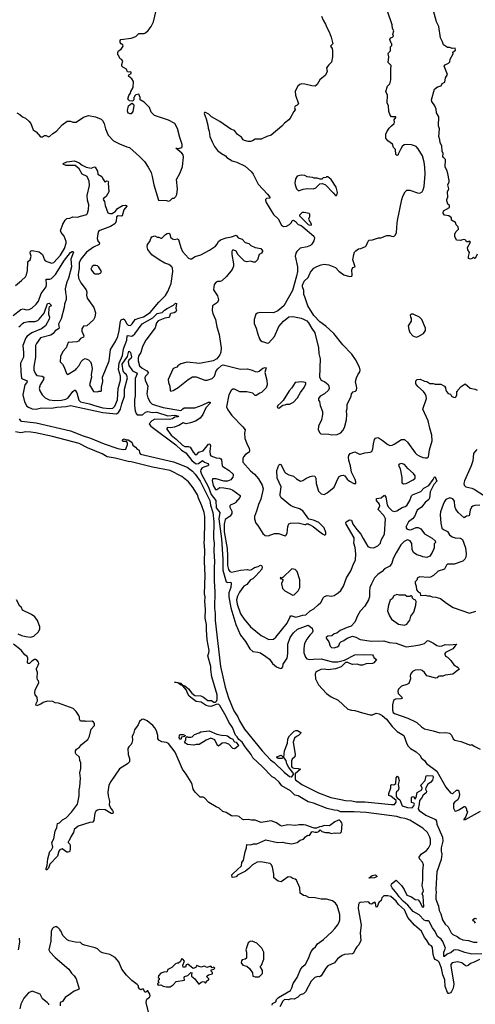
# Model space of a CAD drawing. Extents: x 2220333 to 2384341, y 721037 to 894043.
# Tile 91 of 256: x 2288000 to 2293949, y 769123 to 781982. Entities that reach past the tile are written whole.
import ezdxf

# ---------------------------------------------------------------- set-up
doc = ezdxf.new("R2010")
doc.units = 0

msp = doc.modelspace()

# ---------------------------------------------------------------- linework, layer by layer
at = {"layer": '0CON10XD'}
for points in [[(2289624, 780904), (2289572, 780935), (2289572, 780965), (2289555, 781010), (2289518, 781002), (2289500, 780985), (2289500, 780975), (2289490, 780965), (2289490, 780935), (2289475, 780920), (2289435, 780922), (2289413, 780943), (2289425, 780990), (2289447, 781023), (2289452, 781045), (2289482, 781098), (2289486, 781175), (2289465, 781210), (2289423, 781245), (2289425, 781260), (2289455, 781280), (2289455, 781298), (2289445, 781303), (2289425, 781297), (2289409, 781299), (2289393, 781335), (2289345, 781364), (2289336, 781375), (2289334, 781395), (2289349, 781439), (2289335, 781458), (2289308, 781475), (2289295, 781510), (2289282, 781525), (2289282, 781555), (2289290, 781575), (2289325, 781597), (2289353, 781635), (2289348, 781655), (2289325, 781668), (2289312, 781685), (2289311, 781709), (2289322, 781725), (2289455, 781742), (2289517, 781763), (2289555, 781802), (2289625, 781802), (2289645, 781810), (2289679, 781841), (2289718, 781892), (2289747, 781953), (2289780, 782100)], [(2292075, 776560), (2292145, 776564), (2292192, 776588), (2292221, 776619), (2292240, 776655), (2292267, 776755), (2292272, 776825), (2292268, 776875), (2292278, 776905), (2292278, 776955), (2292327, 777065), (2292334, 777096), (2292355, 777120), (2292385, 777130), (2292397, 777143), (2292400, 777175), (2292386, 777255), (2292399, 777305), (2292415, 777342), (2292443, 777385), (2292446, 777405), (2292435, 777442), (2292385, 777543), (2292338, 777615), (2292221, 777735), (2292104, 777884), (2291999, 777979), (2291918, 778038), (2291841, 778121), (2291764, 778245), (2291724, 778364), (2291711, 778395), (2291708, 778445), (2291692, 778495), (2291694, 778516), (2291714, 778566), (2291766, 778615), (2291797, 778685), (2291842, 778738), (2291879, 778761), (2291935, 778782), (2291975, 778789), (2292035, 778782), (2292125, 778744), (2292165, 778699), (2292232, 778652), (2292305, 778628), (2292335, 778632), (2292340, 778645), (2292338, 778715), (2292350, 778745), (2292380, 778755), (2292350, 778845), (2292363, 778915), (2292373, 778945), (2292387, 778963), (2292425, 778988), (2292455, 778992), (2292515, 779018), (2292525, 779028), (2292550, 779090), (2292565, 779102), (2292605, 779108), (2292685, 779132), (2292716, 779134), (2292795, 779162), (2292835, 779162), (2292853, 779153), (2292885, 779150), (2292907, 779173), (2292918, 779205), (2292927, 779325), (2292935, 779360), (2292988, 779632), (2293003, 779677), (2293033, 779735), (2293056, 779754), (2293095, 779756), (2293195, 779720), (2293225, 779716), (2293254, 779735), (2293269, 779761), (2293282, 779805), (2293296, 779964), (2293292, 780055), (2293283, 780123), (2293261, 780205), (2293204, 780294), (2293175, 780324), (2293155, 780336), (2293115, 780347), (2293045, 780353), (2293022, 780348), (2292996, 780324), (2292977, 780295), (2292940, 780225), (2292940, 780215), (2292925, 780210), (2292912, 780222), (2292908, 780285), (2292882, 780315), (2292868, 780355), (2292808, 780398), (2292780, 780435), (2292781, 780485), (2292792, 780518), (2292825, 780567), (2292854, 780596), (2292890, 780625), (2292893, 780645), (2292888, 780675), (2292910, 780705), (2292910, 780715), (2292855, 780713), (2292837, 780735), (2292821, 780785), (2292816, 780855), (2292797, 780897), (2292803, 780995), (2292782, 781045), (2292802, 781115), (2292831, 781145), (2292846, 781195), (2292847, 781345), (2292852, 781375), (2292850, 781385), (2292813, 781423), (2292820, 781495), (2292810, 781535), (2292815, 781550), (2292840, 781575), (2292843, 781627), (2292860, 781645), (2292860, 781665), (2292850, 781675), (2292832, 781725), (2292842, 781745), (2292870, 781755), (2292880, 781765), (2292873, 781795), (2292887, 781835), (2292870, 781865), (2292862, 781915), (2292801, 782095)], [(2293975, 778920), (2293948, 778862), (2293942, 778862), (2293925, 778880), (2293908, 778862), (2293887, 778853), (2293862, 778865), (2293859, 778891), (2293873, 778943), (2293850, 778975), (2293848, 779005), (2293887, 779077), (2293865, 779090), (2293857, 779083), (2293835, 779080), (2293830, 779095), (2293815, 779108), (2293795, 779110), (2293755, 779100), (2293702, 779102), (2293681, 779151), (2293683, 779183), (2293695, 779210), (2293730, 779245), (2293727, 779277), (2293700, 779305), (2293690, 779335), (2293640, 779365), (2293640, 779395), (2293605, 779420), (2293545, 779430), (2293528, 779455), (2293534, 779486), (2293612, 779528), (2293610, 779555), (2293590, 779575), (2293577, 779615), (2293577, 779635), (2293590, 779665), (2293587, 779733), (2293603, 779775), (2293590, 779825), (2293606, 779864), (2293606, 779884), (2293591, 779975), (2293579, 780015), (2293556, 780055), (2293558, 780155), (2293532, 780182), (2293527, 780195), (2293530, 780235), (2293518, 780265), (2293512, 780335), (2293492, 780375), (2293488, 780415), (2293473, 780455), (2293480, 780555), (2293468, 780595), (2293472, 780712), (2293442, 780765), (2293438, 780815), (2293422, 780855), (2293383, 780915), (2293378, 780935), (2293416, 781074), (2293455, 781107), (2293502, 781118), (2293515, 781150), (2293550, 781165), (2293558, 781222), (2293588, 781265), (2293543, 781377), (2293555, 781392), (2293600, 781415), (2293615, 781430), (2293622, 781465), (2293658, 781535), (2293655, 781560), (2293690, 781585), (2293685, 781610), (2293645, 781608), (2293615, 781617), (2293585, 781618), (2293532, 781655), (2293520, 781695), (2293494, 781745), (2293471, 781895), (2293444, 781955), (2293405, 782098)], [(2291940, 782030), (2291962, 781975), (2291994, 781925), (2292010, 781880), (2292041, 781825), (2292066, 781754), (2292088, 781665), (2292060, 781635), (2292082, 781605), (2292086, 781575), (2292083, 781495), (2292073, 781427), (2292035, 781392), (2292008, 781352), (2292013, 781307), (2291993, 781257), (2291919, 781195), (2291886, 781134), (2291856, 781114), (2291815, 781117), (2291725, 781142), (2291685, 781144), (2291656, 781134), (2291631, 781115), (2291608, 781075), (2291599, 781045), (2291602, 780995), (2291640, 780885), (2291624, 780866), (2291595, 780852), (2291590, 780835), (2291598, 780805), (2291578, 780785), (2291531, 780695), (2291515, 780674), (2291459, 780631), (2291425, 780590), (2291285, 780473), (2291225, 780457), (2291155, 780420), (2291075, 780422), (2291041, 780399), (2291015, 780390), (2290985, 780390), (2290934, 780404), (2290919, 780415), (2290898, 780448), (2290845, 780483), (2290803, 780533), (2290755, 780553), (2290614, 780654), (2290504, 780714), (2290468, 780748), (2290425, 780770), (2290415, 780770), (2290410, 780755), (2290437, 780687), (2290456, 780606), (2290460, 780565), (2290473, 780525), (2290483, 780455), (2290512, 780385), (2290542, 780325), (2290585, 780272), (2290635, 780233), (2290686, 780206), (2290705, 780183), (2290775, 780137), (2290835, 780120), (2290945, 780069), (2291025, 779997), (2291049, 779965), (2291112, 779835), (2291237, 779705), (2291267, 779665), (2291268, 779652), (2291223, 779647), (2291210, 779635), (2291208, 779625), (2291217, 779595), (2291316, 779436), (2291375, 779381), (2291417, 779297), (2291445, 779280), (2291485, 779287), (2291525, 779309), (2291547, 779333), (2291560, 779360), (2291575, 779364), (2291603, 779345), (2291638, 779308), (2291675, 779294), (2291699, 779279), (2291841, 779155), (2291848, 779135), (2291840, 779095), (2291815, 779052), (2291796, 779034), (2291755, 779014), (2291662, 778998), (2291618, 778955), (2291607, 778935), (2291599, 778895), (2291626, 778755), (2291627, 778695), (2291616, 778634), (2291562, 778445), (2291451, 778245), (2291372, 778178), (2291316, 778154), (2291135, 778159), (2291105, 778150), (2291083, 778135), (2291063, 778065), (2291060, 778015), (2291089, 777955), (2291109, 777875), (2291133, 777815), (2291145, 777792), (2291165, 777778), (2291185, 777777), (2291235, 777757), (2291255, 777764), (2291325, 777846), (2291384, 777975), (2291446, 778044), (2291515, 778101), (2291565, 778107), (2291675, 778083), (2291705, 778073), (2291748, 778048), (2291769, 778025), (2291815, 777947), (2291854, 777894), (2291901, 777695), (2291906, 777624), (2291923, 777553), (2291914, 777314), (2291938, 777275), (2291985, 777253), (2292026, 777216), (2292036, 777195), (2292039, 777165), (2292031, 777145), (2291978, 777095), (2291925, 777066), (2291903, 777033), (2291902, 777015), (2291916, 776996), (2291922, 776945), (2291952, 776865), (2291953, 776827), (2291939, 776755), (2291902, 776675), (2291897, 776625), (2291917, 776587), (2291934, 776574), (2292035, 776570), (2292075, 776560)], [(2287964, 780764), (2288003, 780743), (2288035, 780712), (2288074, 780694), (2288119, 780659), (2288146, 780626), (2288178, 780545), (2288216, 780516), (2288273, 780453), (2288297, 780453), (2288325, 780470), (2288345, 780470), (2288375, 780452), (2288395, 780460), (2288435, 780497), (2288482, 780525), (2288555, 780607), (2288620, 780655), (2288665, 780657), (2288695, 780642), (2288736, 780644), (2288835, 780708), (2288898, 780732), (2288990, 780715), (2289065, 780684), (2289082, 780665), (2289102, 780625), (2289120, 780555), (2289157, 780475), (2289225, 780400), (2289305, 780360), (2289401, 780321), (2289435, 780314), (2289566, 780196), (2289628, 780128), (2289678, 780058), (2289716, 779985), (2289732, 779935), (2289752, 779825), (2289814, 779624), (2289915, 779622), (2289945, 779612), (2289965, 779620), (2289995, 779650), (2290017, 779653), (2290038, 779672), (2290052, 779698), (2290060, 779775), (2290049, 779895), (2290097, 779983), (2290128, 780065), (2290140, 780185), (2290136, 780215), (2290119, 780239), (2290040, 780305), (2290075, 780302), (2290116, 780314), (2290123, 780327), (2290123, 780353), (2290090, 780445), (2290062, 780562), (2290028, 780625), (2289945, 780672), (2289762, 780732), (2289718, 780775), (2289694, 780834), (2289624, 780904)], [(2289442, 780752), (2289422, 780762), (2289411, 780775), (2289410, 780795), (2289422, 780858), (2289465, 780890), (2289485, 780877), (2289490, 780855), (2289478, 780782), (2289455, 780753), (2289442, 780752)], [(2287945, 778512), (2288024, 778575), (2288074, 778626), (2288089, 778651), (2288102, 778705), (2288108, 778815), (2288115, 778830), (2288136, 778845), (2288152, 778895), (2288136, 778935), (2288141, 778959), (2288165, 778967), (2288255, 778949), (2288296, 778915), (2288323, 778845), (2288333, 778835), (2288414, 778804), (2288445, 778811), (2288535, 778905), (2288584, 778995), (2288609, 779065), (2288607, 779085), (2288581, 779155), (2288542, 779205), (2288534, 779225), (2288565, 779310), (2288595, 779366), (2288615, 779385), (2288655, 779389), (2288694, 779406), (2288755, 779402), (2288795, 779415), (2288875, 779440), (2288885, 779455), (2288898, 779502), (2288905, 779565), (2288887, 779625), (2288881, 779685), (2288912, 779815), (2288907, 779875), (2288880, 779935), (2288815, 779965), (2288776, 780036), (2288725, 780080), (2288605, 780080), (2288575, 780092), (2288570, 780105), (2288615, 780127), (2288715, 780138), (2288775, 780114), (2288815, 780082), (2288867, 780057), (2288935, 780044), (2288975, 780059), (2288985, 780056), (2289014, 780004), (2289022, 779965), (2289074, 779934), (2289084, 779905), (2289110, 779865), (2289115, 779862), (2289135, 779877), (2289155, 779872), (2289160, 779865), (2289157, 779847), (2289162, 779735), (2289130, 779675), (2289095, 779646), (2289091, 779635), (2289106, 779606), (2289115, 779555), (2289151, 779461), (2289175, 779450), (2289209, 779451), (2289250, 779480), (2289279, 779515), (2289342, 779555), (2289381, 779561), (2289393, 779555), (2289397, 779545), (2289359, 779501), (2289339, 779421), (2289325, 779416), (2289285, 779421), (2289265, 779407), (2289262, 779345), (2289244, 779315), (2289185, 779282), (2289045, 779227), (2289031, 779215), (2289019, 779185), (2289013, 779125), (2289022, 779092), (2289041, 779065), (2289039, 779045), (2288965, 779013), (2288873, 778945), (2288799, 778855), (2288778, 778808), (2288777, 778735), (2288762, 778655), (2288766, 778605), (2288798, 778545), (2288869, 778455), (2288878, 778425), (2288874, 778385), (2288881, 778345), (2288967, 778225), (2288988, 778155), (2288980, 778095), (2288965, 778062), (2288875, 777982), (2288835, 777978), (2288810, 777945), (2288810, 777915), (2288837, 777855), (2288832, 777835), (2288795, 777817), (2288767, 777785), (2288745, 777773), (2288634, 777766), (2288609, 777695), (2288565, 777650), (2288534, 777585), (2288530, 777515), (2288559, 777485), (2288580, 777445), (2288611, 777361), (2288625, 777350), (2288635, 777352), (2288735, 777413), (2288744, 777426), (2288776, 777465), (2288805, 777518), (2288825, 777538), (2288855, 777558), (2288899, 777539), (2288924, 777514), (2288935, 777490), (2288947, 777425), (2288934, 777345), (2288936, 777314), (2288913, 777215), (2288965, 777128), (2289015, 777123), (2289035, 777132), (2289065, 777130), (2289070, 777145), (2289068, 777185), (2289086, 777255), (2289082, 777315), (2289168, 777525), (2289186, 777675), (2289252, 777778), (2289283, 777845), (2289300, 777920), (2289315, 778046), (2289327, 778063), (2289357, 778077), (2289375, 778063), (2289395, 778014), (2289415, 777992), (2289445, 777987), (2289470, 778010), (2289507, 778065), (2289554, 778086), (2289615, 778103), (2289705, 778156), (2289818, 778295), (2289902, 778378), (2289935, 778434), (2289980, 778535), (2289998, 778695), (2289995, 778735), (2289986, 778755), (2289946, 778786), (2289895, 778803), (2289820, 778845), (2289725, 778910), (2289675, 778980), (2289664, 779014), (2289668, 779045), (2289701, 779085), (2289711, 779125), (2289727, 779145), (2289765, 779158), (2289795, 779142), (2289815, 779144), (2289845, 779130), (2289855, 779131), (2289906, 779175), (2289925, 779190), (2289946, 779196), (2289962, 779185), (2289970, 779140), (2289995, 779118), (2290015, 779110), (2290055, 779119), (2290075, 779110), (2290103, 779005), (2290125, 778956), (2290205, 778868), (2290225, 778859), (2290245, 778861), (2290292, 778888), (2290365, 778913), (2290480, 778970), (2290556, 779025), (2290575, 779046), (2290595, 779085), (2290622, 779105), (2290695, 779133), (2290764, 779146), (2290825, 779166), (2290854, 779134), (2290905, 779114), (2290945, 779073), (2290990, 779060), (2291019, 779035), (2291075, 779007), (2291148, 778995), (2291170, 778965), (2291171, 778955), (2291156, 778935), (2291129, 778915), (2291105, 778848), (2291075, 778817), (2291055, 778814), (2291015, 778828), (2290965, 778818), (2290935, 778829), (2290890, 778870), (2290851, 778911), (2290825, 778957), (2290795, 778971), (2290780, 778970), (2290771, 778955), (2290772, 778915), (2290793, 778795), (2290793, 778765), (2290775, 778718), (2290701, 778629), (2290639, 778571), (2290619, 778561), (2290585, 778562), (2290565, 778556), (2290540, 778525), (2290531, 778455), (2290584, 778375), (2290594, 778325), (2290583, 778287), (2290516, 778244), (2290514, 778186), (2290524, 778145), (2290556, 778066), (2290575, 777972), (2290605, 777870), (2290624, 777755), (2290632, 777695), (2290625, 777640), (2290614, 777606), (2290576, 777554), (2290525, 777528), (2290347, 777493), (2290185, 777509), (2290105, 777487), (2290067, 777463), (2290050, 777445), (2290002, 777425), (2289938, 777285), (2289943, 777245), (2289959, 777195), (2289965, 777140), (2289975, 777129), (2290005, 777140), (2290070, 777180), (2290198, 777285), (2290255, 777316), (2290305, 777316), (2290416, 777274), (2290446, 777274), (2290515, 777294), (2290542, 777325), (2290567, 777395), (2290587, 777423), (2290633, 777467), (2290657, 777473), (2290885, 777417), (2290975, 777421), (2291035, 777407), (2291075, 777387), (2291105, 777383), (2291125, 777390), (2291175, 777431), (2291205, 777441), (2291217, 777437), (2291201, 777375), (2291229, 777275), (2291230, 777215), (2291217, 777175), (2291202, 777155), (2291156, 777114), (2291134, 777106), (2291086, 777074), (2291075, 777073), (2291045, 777106), (2290965, 777123), (2290875, 777124), (2290805, 777158), (2290785, 777156), (2290762, 777138), (2290733, 777085), (2290701, 776925), (2290720, 776885), (2290772, 776812)], [(2292135, 779688), (2292146, 779704), (2292150, 779725), (2292133, 779795), (2292066, 779896), (2292025, 779930), (2292005, 779930), (2291997, 779923), (2291963, 779917), (2291945, 779900), (2291925, 779900), (2291885, 779912), (2291847, 779913), (2291825, 779922), (2291755, 779932), (2291725, 779948), (2291675, 779952), (2291625, 779938), (2291602, 779905), (2291593, 779845), (2291597, 779827), (2291613, 779775), (2291635, 779753), (2291655, 779750), (2291702, 779768), (2291754, 779776), (2291835, 779771), (2291865, 779786), (2291921, 779839), (2291955, 779841), (2291994, 779824), (2292091, 779721), (2292125, 779688), (2292135, 779688)], [(2291795, 779293), (2291771, 779305), (2291660, 779415), (2291660, 779435), (2291692, 779468), (2291715, 779470), (2291778, 779455), (2291783, 779443), (2291783, 779407), (2291773, 779375), (2291807, 779315), (2291805, 779300), (2291795, 779293)], [(2287915, 778120), (2288015, 778197), (2288045, 778205), (2288085, 778195), (2288125, 778196), (2288160, 778215), (2288216, 778265), (2288246, 778305), (2288282, 778405), (2288347, 778495), (2288352, 778525), (2288344, 778595), (2288395, 778593), (2288415, 778601), (2288435, 778619), (2288466, 778654), (2288585, 778841), (2288665, 778942), (2288685, 778956), (2288698, 778955), (2288704, 778945), (2288667, 778855), (2288677, 778755), (2288639, 778605), (2288615, 778555), (2288603, 778507), (2288596, 778465), (2288599, 778421), (2288609, 778365), (2288607, 778327), (2288585, 778265), (2288580, 778225), (2288543, 778077), (2288507, 778005), (2288516, 777954), (2288507, 777943), (2288465, 777918), (2288438, 777882), (2288408, 777862), (2288273, 777827), (2288219, 777755), (2288207, 777725), (2288208, 777575), (2288184, 777455), (2288184, 777404), (2288208, 777355), (2288225, 777336), (2288295, 777326), (2288314, 777314), (2288313, 777285), (2288268, 777215), (2288254, 777165), (2288263, 777135), (2288292, 777082), (2288335, 777042), (2288385, 777018), (2288459, 777011), (2288545, 777014), (2288603, 777027), (2288635, 777045), (2288695, 777127), (2288715, 777143), (2288725, 777142), (2288748, 777108), (2288773, 777015), (2288795, 776991), (2288913, 776967), (2288975, 776942), (2289085, 776913), (2289177, 776903), (2289215, 776909), (2289242, 776935), (2289276, 777016), (2289288, 777165), (2289316, 777275), (2289316, 777325), (2289291, 777415), (2289299, 777495), (2289344, 777595), (2289357, 777685), (2289398, 777795), (2289405, 777853), (2289415, 777856), (2289455, 777847), (2289475, 777854), (2289505, 777881), (2289601, 778009), (2289740, 778090), (2289795, 778143), (2289862, 778158), (2289892, 778188), (2289925, 778212), (2290008, 778252), (2290035, 778282), (2290046, 778275), (2290039, 778215), (2290046, 778185), (2290037, 778165), (2290015, 778152), (2289973, 778147), (2289964, 778137), (2289955, 778105), (2289947, 778093), (2289895, 778084), (2289809, 778051), (2289787, 778023), (2289768, 777958), (2289647, 777795), (2289605, 777715), (2289583, 777637), (2289555, 777595), (2289546, 777565), (2289546, 777525), (2289565, 777461), (2289600, 777430), (2289662, 777395), (2289676, 777375), (2289672, 777358), (2289641, 777325), (2289632, 777305), (2289639, 777275), (2289672, 777195), (2289661, 777095), (2289672, 777045), (2289702, 776985), (2289730, 776960), (2289875, 776916), (2290105, 776880), (2290115, 776881), (2290130, 776900), (2290149, 776911), (2290233, 776913), (2290286, 776914), (2290382, 776948), (2290465, 776986), (2290488, 776985), (2290486, 776975), (2290429, 776911), (2290393, 776825), (2290355, 776780), (2290295, 776741), (2290232, 776718), (2290175, 776705), (2290135, 776716), (2290077, 776683), (2290015, 776662), (2289975, 776653), (2289928, 776655), (2289921, 776645), (2289923, 776635), (2289978, 776555), (2290045, 776504), (2290125, 776425), (2290155, 776410), (2290205, 776408), (2290225, 776400), (2290265, 776332), (2290295, 776299), (2290313, 776305), (2290338, 776332), (2290395, 776352)], [(2288985, 778664), (2289035, 778664), (2289060, 778675), (2289069, 778695), (2289035, 778749), (2289015, 778766), (2288995, 778771), (2288965, 778771), (2288945, 778761), (2288930, 778725), (2288965, 778676), (2288985, 778664)], [(2287987, 777973), (2288007, 777983), (2288035, 778015), (2288055, 778028), (2288115, 778041), (2288199, 778041), (2288235, 778055), (2288255, 778072), (2288319, 778151), (2288365, 778274), (2288385, 778279), (2288411, 778255), (2288405, 778242), (2288386, 778234), (2288379, 778215), (2288377, 778135), (2288388, 778098), (2288385, 778070), (2288339, 777985), (2288284, 777945), (2288159, 777891), (2288099, 777851), (2288082, 777828), (2288042, 777725), (2288050, 777635), (2288048, 777575), (2288011, 777495), (2288015, 777385), (2288025, 777302), (2288035, 777292), (2288098, 777265), (2288095, 777245), (2288069, 777215), (2288042, 777085), (2288063, 776993), (2288095, 776936), (2288115, 776921), (2288165, 776901), (2288215, 776896), (2288285, 776913), (2288415, 776909), (2288485, 776922), (2288605, 776929), (2288665, 776942), (2289084, 776854), (2289215, 776837), (2289265, 776835), (2289290, 776850), (2289315, 776896), (2289332, 776965), (2289370, 777065), (2289369, 777155), (2289408, 777305), (2289393, 777345), (2289362, 777375), (2289351, 777395), (2289340, 777485), (2289409, 777585), (2289425, 777652), (2289435, 777649), (2289446, 777636), (2289460, 777580), (2289455, 777563), (2289427, 777535), (2289417, 777515), (2289425, 777465), (2289475, 777395), (2289525, 777368), (2289535, 777355), (2289510, 777295), (2289508, 777065), (2289501, 777021), (2289499, 776939), (2289506, 776875), (2289519, 776839), (2289535, 776821), (2289605, 776823), (2289645, 776856), (2289675, 776866), (2289735, 776852), (2289785, 776855), (2289935, 776807), (2290025, 776818), (2290072, 776805), (2290070, 776795), (2290025, 776790), (2289995, 776771), (2289955, 776761), (2289765, 776764), (2289725, 776742), (2289692, 776705), (2289694, 776695), (2289713, 776675), (2290039, 776429), (2290112, 776362), (2290168, 776325), (2290247, 776227), (2290295, 776186), (2290315, 776181), (2290335, 776187), (2290385, 776225), (2290414, 776204), (2290455, 776188), (2290465, 776175), (2290465, 776165), (2290455, 776155), (2290405, 776140), (2290380, 776125), (2290365, 776105), (2290363, 776085), (2290376, 776046), (2290465, 775876), (2290502, 775782), (2290561, 775705), (2290567, 775607), (2290614, 775545), (2290600, 775465), (2290633, 775203), (2290654, 774936), (2290652, 774792), (2290695, 774642), (2290715, 774630), (2290755, 774635), (2290760, 774625), (2290758, 774565), (2290730, 774495), (2290731, 774445), (2290759, 774299), (2290823, 774085), (2290885, 773944), (2290950, 773860), (2291005, 773764), (2291045, 773729), (2291108, 773722), (2291145, 773712), (2291216, 773665), (2291260, 773630), (2291302, 773572), (2291355, 773530), (2291405, 773511), (2291425, 773514), (2291438, 773532), (2291442, 773565), (2291493, 773645), (2291503, 773705), (2291501, 773825), (2291533, 773915), (2291575, 773974), (2291628, 774022), (2291765, 774075), (2291817, 774037), (2291827, 773995), (2291821, 773975), (2291790, 773945), (2291749, 773891), (2291717, 773835), (2291708, 773768), (2291712, 773715), (2291734, 773655), (2291750, 773635), (2291785, 773625), (2291835, 773630), (2291935, 773633), (2292085, 773598), (2292152, 773598), (2292241, 773619), (2292375, 773687), (2292505, 773693), (2292605, 773688), (2292620, 773665), (2292622, 773652), (2292660, 773625), (2292622, 773585), (2292605, 773576), (2292525, 773571), (2292478, 773552), (2292445, 773553), (2292405, 773565), (2292345, 773563), (2292312, 773572), (2292285, 773589), (2292255, 773589), (2292198, 773532), (2292125, 773503), (2292030, 773490), (2291975, 773501), (2291932, 773495), (2291889, 773475), (2291864, 773455), (2291859, 773435), (2291862, 773375), (2291903, 773295), (2292005, 773181), (2292065, 773140), (2292158, 773095), (2292285, 772978), (2292333, 772963), (2292375, 772960), (2292475, 772928), (2292575, 772905), (2292605, 772905), (2292654, 772926), (2292695, 772916), (2292735, 772895), (2292789, 772845), (2292863, 772753), (2292930, 772685), (2293015, 772635), (2293055, 772525), (2293074, 772495), (2293105, 772465), (2293175, 772420), (2293225, 772378), (2293246, 772337), (2293285, 772306), (2293310, 772270), (2293447, 772167), (2293565, 771960), (2293625, 771885), (2293645, 771876), (2293655, 771878), (2293705, 771922), (2293729, 771919), (2293744, 771865), (2293735, 771825), (2293720, 771795), (2293682, 771768), (2293665, 771746), (2293665, 771685), (2293682, 771652), (2293696, 771646), (2293735, 771661), (2293805, 771707), (2293818, 771705), (2293832, 771675), (2293833, 771653), (2293848, 771635), (2293825, 771578), (2293798, 771535), (2293801, 771531), (2293820, 771535), (2294016, 771646)], [(2293175, 777837), (2293205, 777843), (2293272, 777885), (2293298, 777925), (2293297, 777955), (2293250, 778065), (2293220, 778095), (2293137, 778137), (2293113, 778137), (2293100, 778125), (2293102, 778098), (2293110, 778085), (2293110, 778045), (2293072, 777985), (2293080, 777935), (2293095, 777898), (2293135, 777853), (2293175, 777837)], [(2290772, 776812), (2290914, 776664), (2290944, 776625), (2290936, 776584), (2290941, 776511), (2290974, 776425), (2290998, 776385), (2291002, 776355), (2290996, 776334), (2290950, 776305), (2290923, 776275), (2290912, 776245), (2290915, 776205), (2291015, 776089), (2291067, 776045), (2291117, 775985), (2291164, 775904), (2291179, 775855), (2291149, 775721), (2291118, 775652), (2291094, 775565), (2291067, 775495), (2291067, 775465), (2291083, 775405), (2291108, 775378), (2291173, 775273), (2291206, 775246), (2291245, 775240), (2291327, 775273), (2291381, 775271), (2291465, 775240), (2291476, 775244), (2291493, 775275), (2291501, 775365), (2291514, 775396), (2291535, 775407), (2291635, 775413), (2291725, 775390), (2291735, 775390), (2291745, 775400), (2291765, 775400), (2291775, 775390), (2291785, 775390), (2291830, 775365), (2291900, 775305), (2291955, 775268), (2291985, 775252), (2291998, 775265), (2291997, 775285), (2291974, 775344), (2291928, 775395), (2291904, 775414), (2291835, 775448), (2291775, 775460), (2291695, 775570), (2291654, 775594), (2291570, 775620), (2291537, 775637), (2291415, 775736), (2291403, 775763), (2291400, 775785), (2291413, 775883), (2291364, 775996), (2291359, 776095), (2291382, 776165), (2291395, 776177), (2291412, 776172), (2291433, 776133), (2291458, 776078), (2291475, 776060), (2291515, 776040), (2291575, 776021), (2291615, 775986), (2291665, 775957), (2291695, 775963), (2291735, 775990), (2291795, 776017), (2291827, 776023), (2291855, 776020), (2291866, 775996), (2291872, 775925), (2291900, 775825), (2291935, 775788), (2291975, 775782), (2292015, 775801), (2292105, 775877), (2292153, 775987), (2292173, 776015), (2292199, 776031), (2292225, 776034), (2292245, 776027), (2292275, 775983), (2292307, 775955), (2292365, 775924), (2292387, 775923), (2292390, 775945), (2292381, 775975), (2292334, 776075), (2292321, 776155), (2292297, 776225), (2292292, 776268), (2292298, 776292), (2292315, 776318), (2292375, 776338), (2292435, 776310), (2292451, 776309), (2292505, 776324), (2292575, 776333), (2292596, 776344), (2292613, 776377), (2292619, 776445), (2292631, 776499), (2292645, 776519), (2292675, 776524), (2292695, 776518), (2292735, 776492), (2292805, 776433), (2292835, 776423), (2292865, 776426), (2292891, 776439), (2292985, 776501), (2293025, 776500), (2293065, 776464), (2293164, 776325), (2293185, 776305), (2293215, 776285), (2293265, 776265), (2293295, 776259), (2293325, 776261), (2293337, 776275), (2293350, 776365), (2293386, 776484), (2293381, 776555), (2293356, 776646), (2293333, 776745), (2293263, 776895), (2293310, 777035), (2293307, 777065), (2293296, 777095), (2293274, 777125), (2293200, 777190), (2293171, 777225), (2293172, 777265), (2293188, 777282), (2293227, 777287), (2293285, 777260), (2293316, 777256), (2293355, 777233), (2293399, 777229), (2293425, 777220), (2293501, 777221), (2293548, 777195), (2293560, 777175), (2293564, 777144), (2293572, 777125), (2293595, 777102), (2293625, 777090), (2293640, 777065), (2293665, 777052), (2293685, 777050), (2293698, 777062), (2293710, 777085), (2293710, 777125), (2293718, 777132), (2293720, 777145), (2293765, 777192), (2293815, 777227), (2293882, 777172), (2293947, 777157), (2293975, 777142)], [(2291385, 776910), (2291435, 776950), (2291467, 776953), (2291485, 776962), (2291525, 776962), (2291575, 776988), (2291626, 777044), (2291666, 777114), (2291715, 777178), (2291738, 777225), (2291735, 777240), (2291726, 777246), (2291685, 777253), (2291597, 777243), (2291554, 777176), (2291517, 777135), (2291440, 777010), (2291412, 776978), (2291370, 776945), (2291363, 776923), (2291372, 776912), (2291385, 776910)], [(2287995, 776768), (2288010, 776745), (2288025, 776739), (2288215, 776719), (2288665, 776613), (2288827, 776547), (2288925, 776516), (2289102, 776442), (2289283, 776383), (2289352, 776368), (2289386, 776375), (2289410, 776435), (2289406, 776457), (2289395, 776472), (2289347, 776475), (2289343, 776485), (2289349, 776501), (2289365, 776509), (2289395, 776493), (2289415, 776497), (2289463, 776465), (2289478, 776425), (2289511, 776401), (2289535, 776372), (2289559, 776359), (2289565, 776325), (2289579, 776309), (2290008, 776208), (2290065, 776187), (2290185, 776138), (2290255, 776085), (2290292, 776045), (2290355, 775955), (2290481, 775705), (2290493, 775643), (2290524, 775545), (2290535, 775425), (2290532, 775205), (2290540, 775145), (2290537, 775045), (2290544, 774904), (2290538, 774828), (2290540, 774650)], [(2292985, 770673), (2293022, 770622), (2293055, 770549), (2293115, 770525), (2293165, 770494), (2293205, 770489), (2293230, 770455), (2293255, 770396), (2293265, 770390), (2293275, 770395), (2293268, 770535), (2293256, 770565), (2293273, 770605), (2293254, 770675), (2293264, 770745), (2293263, 770865), (2293272, 770945), (2293259, 770979), (2293220, 771025), (2293217, 771045), (2293244, 771085), (2293310, 771130), (2293339, 771161), (2293363, 771215), (2293364, 771275), (2293356, 771305), (2293325, 771367), (2293265, 771425), (2293209, 771459), (2293095, 771528), (2293035, 771549), (2292978, 771558), (2292925, 771574), (2292525, 771628), (2292367, 771637), (2292187, 771637), (2292155, 771653), (2292107, 771657), (2292015, 771680), (2291835, 771752), (2291767, 771767), (2291635, 771846), (2291594, 771854), (2291535, 771913), (2291425, 771975), (2291389, 772025), (2291331, 772075), (2291295, 772095), (2291168, 772228), (2291044, 772344), (2291024, 772385), (2290945, 772485), (2290907, 772547), (2290860, 772580), (2290838, 772618), (2290817, 772637), (2290777, 772737), (2290730, 772810), (2290695, 772884), (2290615, 773025), (2290595, 773041), (2290565, 773039), (2290495, 773014), (2290465, 773015), (2290435, 773024), (2290368, 773068), (2290305, 773078), (2290251, 773115), (2290215, 773149), (2290191, 773185), (2290177, 773227), (2290132, 773282), (2290098, 773295), (2290065, 773320), (2290023, 773325), (2290025, 773330), (2290045, 773330), (2290105, 773319), (2290132, 773292), (2290155, 773283), (2290206, 773245), (2290248, 773188), (2290285, 773158), (2290365, 773150), (2290399, 773135), (2290455, 773093), (2290505, 773089), (2290535, 773068), (2290555, 773069), (2290568, 773082), (2290578, 773105), (2290577, 773165), (2290509, 773399), (2290496, 773494), (2290494, 773535), (2290455, 773675), (2290470, 773715), (2290472, 773745), (2290450, 773885), (2290439, 774015), (2290440, 774085), (2290424, 774165), (2290427, 774285), (2290417, 774385), (2290424, 774445), (2290415, 774485), (2290424, 774725), (2290415, 774905), (2290419, 775055), (2290411, 775155), (2290413, 775195), (2290419, 775425), (2290416, 775495), (2290407, 775545), (2290379, 775635), (2290333, 775733), (2290321, 775775), (2290267, 775867), (2290205, 775945), (2290118, 776018), (2289965, 776094), (2289735, 776140), (2289455, 776210), (2289415, 776212), (2289248, 776255), (2289141, 776271), (2289075, 776313), (2288885, 776390), (2288778, 776448), (2288428, 776538), (2288207, 776587), (2288146, 776596), (2288082, 776598), (2288015, 776585), (2287945, 776600)], [(2290395, 776352), (2290465, 776439), (2290485, 776441), (2290492, 776415), (2290485, 776345), (2290488, 776298), (2290494, 776285), (2290565, 776259), (2290614, 776254), (2290628, 776245), (2290634, 776235), (2290644, 776156), (2290651, 776145), (2290735, 776096), (2290786, 776046), (2290789, 776035), (2290782, 776008), (2290767, 775985), (2290755, 775974), (2290715, 775956), (2290664, 775954), (2290565, 775986), (2290516, 775984), (2290512, 775965), (2290525, 775899), (2290555, 775846), (2290575, 775846), (2290615, 775871), (2290665, 775870), (2290745, 775856), (2290785, 775839), (2290878, 775768), (2290881, 775755), (2290875, 775742), (2290819, 775675), (2290805, 775664), (2290755, 775648), (2290746, 775635), (2290743, 775615), (2290768, 775565), (2290768, 775535), (2290750, 775500), (2290682, 775455), (2290670, 775395), (2290672, 775295), (2290707, 775075), (2290715, 774975), (2290714, 774854), (2290725, 774803), (2290745, 774775), (2290765, 774766), (2290885, 774793), (2290975, 774800), (2291005, 774794), (2291028, 774802), (2291065, 774827), (2291115, 774842), (2291145, 774859), (2291159, 774855), (2291168, 774835), (2291160, 774805), (2291085, 774718), (2291045, 774679), (2291015, 774665), (2290965, 774604), (2290926, 774584), (2290912, 774568), (2290869, 774505), (2290845, 774455), (2290830, 774405), (2290838, 774348), (2290885, 774224), (2290932, 774152), (2291015, 774055), (2291155, 773938), (2291255, 773886), (2291315, 773894), (2291345, 773918), (2291491, 774099), (2291526, 774175), (2291542, 774195), (2291555, 774197), (2291605, 774180), (2291695, 774205), (2291735, 774210), (2291795, 774260), (2291841, 774289), (2291899, 774341), (2291931, 774369), (2291966, 774435), (2291980, 774450), (2292015, 774463), (2292065, 774455), (2292105, 774463), (2292157, 774495), (2292195, 774528), (2292227, 774585), (2292269, 774695), (2292326, 774785), (2292364, 774885), (2292385, 774925), (2292391, 775005), (2292379, 775089), (2292363, 775145), (2292369, 775191), (2292366, 775215), (2292262, 775395), (2292258, 775412), (2292262, 775425), (2292305, 775449), (2292331, 775445), (2292352, 775395), (2292402, 775322), (2292454, 775265), (2292483, 775207), (2292545, 775103), (2292575, 775089), (2292625, 775085), (2292677, 775113), (2292711, 775145), (2292719, 775185), (2292763, 775265), (2292777, 775465), (2292756, 775506), (2292679, 775585), (2292704, 775635), (2292700, 775655), (2292658, 775705), (2292660, 775730), (2292722, 775738), (2292755, 775770), (2292765, 775772), (2292781, 775745), (2292797, 775647), (2292815, 775614), (2292865, 775570), (2292895, 775558), (2292925, 775566), (2292995, 775610), (2293035, 775625), (2293055, 775639), (2293094, 775705), (2293116, 775764), (2293131, 775778), (2293238, 775822), (2293275, 775863), (2293343, 775897), (2293401, 775979), (2293415, 776012), (2293425, 776010), (2293430, 776000), (2293446, 775955), (2293407, 775913), (2293359, 775815), (2293349, 775735), (2293341, 775715), (2293294, 775676), (2293245, 775617), (2293188, 775575), (2293156, 775494), (2293127, 775463), (2293076, 775425), (2293041, 775355), (2293053, 775333), (2293085, 775318), (2293115, 775322), (2293175, 775350), (2293205, 775349), (2293236, 775335), (2293285, 775268), (2293385, 775213), (2293423, 775175), (2293428, 775155), (2293412, 775135), (2293412, 775085), (2293402, 775065), (2293387, 775025), (2293355, 774978), (2293315, 774960), (2293265, 774967), (2293235, 774981), (2293185, 774994), (2293142, 775025), (2293124, 775065), (2293122, 775142), (2293100, 775175), (2293065, 775188), (2293022, 775168), (2292977, 775123), (2292915, 775018), (2292878, 774945), (2292857, 774883), (2292835, 774844), (2292765, 774812), (2292735, 774775), (2292675, 774738), (2292635, 774693), (2292593, 774615), (2292574, 774566), (2292568, 774525), (2292567, 774445), (2292553, 774405), (2292508, 774322), (2292445, 774256), (2292413, 774195), (2292376, 774115), (2292328, 774062), (2292275, 774046), (2292185, 774004), (2292139, 773971), (2292105, 773960), (2292075, 773936), (2292025, 773931), (2292000, 773915), (2292000, 773905), (2292036, 773855), (2292055, 773802), (2292073, 773783), (2292105, 773778), (2292145, 773790), (2292166, 773805), (2292180, 773845), (2292192, 773858), (2292232, 773875), (2292274, 773906), (2292345, 773929), (2292388, 773918), (2292446, 773886), (2292595, 773867), (2292755, 773870), (2292825, 773848), (2292915, 773838), (2293045, 773790), (2293145, 773805), (2293225, 773817), (2293284, 773836), (2293321, 773869), (2293335, 773873), (2293405, 773838), (2293445, 773809), (2293475, 773801), (2293515, 773803), (2293555, 773821), (2293614, 773816), (2293708, 773828), (2293684, 773806), (2293655, 773764), (2293561, 773719), (2293549, 773705), (2293549, 773695), (2293561, 773671), (2293586, 773657), (2293628, 773615), (2293668, 773555), (2293724, 773524), (2293740, 773495), (2293715, 773483), (2293655, 773434), (2293555, 773423), (2293525, 773409), (2293482, 773408), (2293466, 773404), (2293450, 773385), (2293435, 773381), (2293315, 773415), (2293284, 773455), (2293255, 773482), (2293235, 773492), (2293165, 773489), (2293131, 773469), (2293104, 773435), (2293099, 773415), (2293103, 773375), (2293080, 773315), (2293055, 773299), (2292985, 773279), (2292945, 773240), (2292938, 773215), (2292941, 773181), (2292998, 773125), (2292990, 773115), (2292975, 773111), (2292905, 773108), (2292881, 773089), (2292866, 773035), (2292866, 772965), (2292875, 772934), (2292895, 772920), (2293070, 772860), (2293158, 772818), (2293185, 772802), (2293247, 772745), (2293285, 772721), (2293400, 772695), (2293485, 772668), (2293565, 772672), (2293610, 772665), (2293638, 772638), (2293661, 772591), (2293682, 772572), (2293758, 772555), (2293885, 772508), (2293905, 772518), (2293936, 772496), (2294012, 772455)], [(2293969, 776371), (2293937, 776335), (2293927, 776315), (2293915, 776220), (2293896, 776154), (2293810, 775960), (2293800, 775925), (2293804, 775905), (2293825, 775882), (2293902, 775865), (2293932, 775852), (2294080, 775755)], [(2293011, 775921), (2293045, 775925), (2293139, 775971), (2293164, 775996), (2293165, 776025), (2293142, 776055), (2293070, 776120), (2293025, 776172), (2292985, 776184), (2292955, 776177), (2292948, 776165), (2292967, 776117), (2292991, 776005), (2292989, 775935), (2293011, 775921)], [(2294010, 775640), (2293943, 775637), (2293915, 775629), (2293901, 775615), (2293881, 775575), (2293868, 775502), (2293833, 775497), (2293805, 775478), (2293725, 775544), (2293695, 775589), (2293683, 775625), (2293679, 775695), (2293654, 775725), (2293615, 775738), (2293565, 775716), (2293545, 775690), (2293529, 775651), (2293496, 775555), (2293490, 775515), (2293498, 775405), (2293513, 775343), (2293532, 775325), (2293585, 775296), (2293614, 775255), (2293645, 775229), (2293687, 775217), (2293755, 775211), (2293783, 775193), (2293822, 775085), (2293831, 775005), (2293827, 774965), (2293813, 774935), (2293788, 774912), (2293675, 774873), (2293585, 774871), (2293572, 774858), (2293545, 774807), (2293465, 774778), (2293405, 774724), (2293365, 774701), (2293335, 774696), (2293226, 774704), (2293195, 774692), (2293186, 774664), (2293165, 774640), (2293163, 774625), (2293178, 774585), (2293182, 774535), (2293205, 774512), (2293230, 774495), (2293232, 774462), (2293295, 774468), (2293327, 774457), (2293356, 774456), (2293385, 774443), (2293435, 774442), (2293495, 774423), (2293573, 774363), (2293662, 774305), (2293875, 774231), (2293955, 774256)], [(2291565, 774466), (2291585, 774471), (2291638, 774525), (2291656, 774565), (2291657, 774665), (2291624, 774774), (2291595, 774801), (2291555, 774809), (2291435, 774698), (2291425, 774690), (2291405, 774698), (2291400, 774685), (2291425, 774680), (2291435, 774670), (2291436, 774655), (2291418, 774625), (2291418, 774615), (2291433, 774555), (2291461, 774521), (2291565, 774466)], [(2290540, 774650), (2290548, 774515), (2290544, 774295), (2290554, 774225), (2290554, 774135), (2290624, 773535), (2290683, 773263), (2290726, 773125), (2290797, 772955), (2290847, 772877), (2290871, 772825), (2290936, 772715), (2291165, 772435), (2291274, 772314), (2291321, 772281), (2291453, 772153), (2291525, 772097), (2291545, 772092), (2291554, 772096), (2291578, 772135), (2291515, 772218), (2291488, 772265), (2291478, 772308), (2291450, 772345), (2291459, 772435), (2291499, 772535), (2291502, 772585), (2291505, 772600), (2291525, 772631), (2291585, 772692), (2291605, 772700), (2291629, 772699), (2291672, 772675), (2291665, 772658), (2291642, 772635), (2291615, 772622), (2291590, 772600), (2291570, 772545), (2291598, 772385), (2291591, 772355), (2291557, 772323), (2291547, 772305), (2291550, 772230), (2291558, 772218), (2291579, 772209), (2291635, 772205), (2291668, 772195), (2291596, 772135), (2291596, 772066), (2291603, 772053), (2291685, 771996), (2291903, 771883), (2292064, 771824), (2292194, 771796), (2292256, 771784), (2292335, 771780), (2292395, 771766), (2292505, 771766), (2292855, 771731), (2292896, 771734), (2292916, 771764), (2292916, 771786), (2292845, 771841), (2292822, 771852), (2292820, 771875), (2292848, 771952), (2292844, 771986), (2292855, 771995), (2292885, 771989), (2292910, 772005), (2292915, 772082), (2292935, 772102), (2292943, 772093), (2292956, 772045), (2292944, 771995), (2292952, 771945), (2292942, 771915), (2292922, 771898), (2292916, 771884), (2292916, 771836), (2292929, 771819), (2292965, 771792), (2292996, 771715), (2293065, 771693), (2293125, 771690), (2293145, 771715), (2293154, 771735), (2293150, 771745), (2293145, 771751), (2293118, 771758), (2293115, 771820), (2293125, 771832), (2293145, 771838), (2293155, 771810), (2293165, 771808), (2293178, 771825), (2293189, 771891), (2293249, 771925), (2293255, 771945), (2293239, 771985), (2293295, 772045), (2293306, 772105), (2293325, 772111), (2293395, 772106), (2293400, 772085), (2293388, 772052), (2293365, 772020), (2293331, 771999), (2293301, 771949), (2293299, 771935), (2293310, 771905), (2293307, 771883), (2293268, 771855), (2293246, 771814), (2293220, 771785), (2293218, 771735), (2293202, 771675), (2293215, 771655), (2293305, 771595), (2293428, 771538), (2293444, 771515), (2293445, 771475), (2293475, 771405), (2293520, 771305), (2293527, 771255), (2293504, 771165), (2293503, 771125), (2293514, 771085), (2293504, 771015), (2293448, 770855), (2293433, 770625), (2293438, 770585), (2293432, 770548), (2293435, 770497), (2293467, 770405), (2293475, 770348), (2293498, 770305), (2293522, 770225), (2293555, 770172), (2293594, 770135), (2293636, 770055), (2293655, 770037), (2293711, 770011), (2293745, 769984), (2293788, 769965), (2293858, 769955), (2293925, 769934), (2293974, 769934)], [(2287975, 773961), (2288025, 773939), (2288080, 773925), (2288144, 773916), (2288185, 773931), (2288245, 773988), (2288262, 774025), (2288263, 774055), (2288233, 774135), (2288197, 774185), (2288156, 774216), (2288035, 774272), (2288024, 774304), (2288002, 774325), (2287958, 774405)], [(2293025, 774074), (2293055, 774086), (2293095, 774138), (2293109, 774191), (2293146, 774245), (2293173, 774335), (2293176, 774386), (2293170, 774400), (2293140, 774415), (2293120, 774435), (2293128, 774445), (2293115, 774460), (2293105, 774460), (2293095, 774448), (2293075, 774447), (2293055, 774450), (2293035, 774467), (2292957, 774467), (2292925, 774477), (2292885, 774459), (2292865, 774420), (2292839, 774401), (2292816, 774334), (2292802, 774262), (2292827, 774195), (2292854, 774154), (2292945, 774090), (2293025, 774074)], [(2291298, 769112), (2291301, 769135), (2291345, 769157), (2291354, 769185), (2291378, 769212), (2291535, 769303), (2291553, 769337), (2291572, 769395), (2291622, 769475), (2291672, 769585), (2291695, 769618), (2291731, 769649), (2291766, 769714), (2291805, 769815), (2291836, 769854), (2291864, 769876), (2291888, 769912), (2291965, 769970), (2292075, 770069), (2292115, 770114), (2292151, 770155), (2292173, 770197), (2292180, 770225), (2292179, 770295), (2292144, 770415), (2292122, 770445), (2292085, 770474), (2292005, 770498), (2291935, 770496), (2291856, 770514), (2291775, 770520), (2291735, 770541), (2291704, 770544), (2291664, 770575), (2291659, 770645), (2291614, 770744), (2291598, 770758), (2291566, 770766), (2291540, 770785), (2291505, 770790), (2291415, 770722), (2291375, 770731), (2291318, 770775), (2291319, 770821), (2291300, 770915), (2291288, 770945), (2291272, 770962), (2291145, 770984), (2291101, 770979), (2291040, 770945), (2290992, 770895), (2290949, 770861), (2290845, 770812), (2290825, 770790), (2290805, 770782), (2290775, 770780), (2290772, 770815), (2290781, 770829), (2290895, 770930), (2290902, 770975), (2290922, 771005), (2290944, 771115), (2290962, 771165), (2290965, 771210), (2291015, 771208), (2291055, 771217), (2291095, 771218), (2291215, 771270), (2291365, 771236), (2291435, 771242), (2291465, 771232), (2291555, 771221), (2291625, 771237), (2291664, 771266), (2291705, 771278), (2291731, 771309), (2291755, 771328), (2291765, 771332), (2291785, 771330), (2291813, 771375), (2291825, 771382), (2291855, 771372), (2291885, 771372), (2291908, 771382), (2291925, 771400), (2291945, 771380), (2291995, 771368), (2292035, 771367), (2292065, 771352), (2292105, 771362), (2292125, 771358), (2292155, 771363), (2292185, 771360), (2292200, 771375), (2292209, 771475), (2292206, 771495), (2292195, 771511), (2292175, 771529), (2292161, 771529), (2292114, 771505), (2292045, 771456), (2291975, 771458), (2291945, 771444), (2291915, 771442), (2291875, 771422), (2291845, 771422), (2291735, 771465), (2291705, 771469), (2291645, 771468), (2291605, 771460), (2291495, 771468), (2291425, 771451), (2291399, 771459), (2291352, 771495), (2291285, 771519), (2291155, 771497), (2291075, 771528), (2291025, 771529), (2290985, 771538), (2290924, 771534), (2290905, 771542), (2290865, 771576), (2290825, 771583), (2290785, 771580), (2290766, 771586), (2290695, 771627), (2290653, 771643), (2290604, 771685), (2290567, 771703), (2290468, 771758), (2290415, 771821), (2290395, 771829), (2290355, 771828), (2290290, 771895), (2290267, 771935), (2290251, 771995), (2290237, 772025), (2290175, 772131), (2290126, 772196), (2290030, 772415), (2289945, 772531), (2289915, 772542), (2289855, 772549), (2289815, 772575), (2289806, 772596), (2289806, 772636), (2289787, 772695), (2289764, 772735), (2289737, 772765), (2289665, 772826), (2289615, 772845), (2289595, 772844), (2289565, 772815), (2289546, 772775), (2289500, 772710), (2289484, 772655), (2289468, 772625), (2289472, 772575), (2289463, 772537), (2289454, 772516), (2289424, 772485), (2289413, 772465), (2289416, 772386), (2289433, 772335), (2289432, 772288), (2289410, 772265), (2289305, 772198), (2289189, 772035), (2289164, 771985), (2289149, 771895), (2289154, 771845), (2289174, 771775), (2289170, 771725), (2289195, 771677), (2289214, 771655), (2289220, 771635), (2289218, 771615), (2289195, 771616), (2289115, 771661), (2289045, 771667), (2289015, 771658), (2288996, 771644), (2288981, 771619), (2288968, 771522), (2288955, 771500), (2288915, 771498), (2288765, 771448), (2288711, 771405), (2288702, 771368), (2288671, 771319), (2288642, 771255), (2288632, 771245), (2288632, 771235), (2288654, 771214), (2288658, 771198), (2288659, 771145), (2288652, 771115), (2288635, 771109), (2288615, 771112), (2288555, 771153), (2288525, 771142), (2288513, 771125), (2288495, 771060), (2288395, 770952), (2288375, 770902), (2288355, 770878), (2288345, 770880), (2288344, 770895), (2288358, 770935), (2288366, 771025), (2288393, 771117), (2288415, 771140), (2288432, 771175), (2288422, 771235), (2288447, 771283), (2288464, 771386), (2288485, 771432), (2288493, 771485), (2288520, 771495), (2288557, 771533), (2288605, 771559), (2288677, 771633), (2288753, 771737), (2288778, 771845), (2288775, 771925), (2288784, 771965), (2288796, 772075), (2288784, 772145), (2288797, 772205), (2288799, 772275), (2288786, 772306), (2288782, 772352), (2288734, 772394), (2288729, 772405), (2288731, 772435), (2288743, 772457), (2288779, 772481), (2288809, 772515), (2288890, 772580), (2288911, 772625), (2288934, 772716), (2288978, 772765), (2288975, 772790), (2288966, 772806), (2288945, 772822), (2288865, 772818), (2288855, 772822), (2288793, 772823), (2288782, 772845), (2288782, 772875), (2288772, 772895), (2288736, 772946), (2288700, 772985), (2288506, 773056), (2288465, 773062), (2288435, 773078), (2288365, 773082), (2288305, 773067), (2288276, 773044), (2288221, 773021), (2288213, 773045), (2288232, 773085), (2288230, 773135), (2288203, 773163), (2288200, 773195), (2288204, 773226), (2288250, 773325), (2288247, 773347), (2288233, 773363), (2288228, 773385), (2288232, 773455), (2288220, 773495), (2288220, 773515), (2288227, 773523), (2288248, 773575), (2288245, 773590), (2288228, 773615), (2288206, 773626), (2288194, 773626), (2288158, 773605), (2288128, 773575), (2288112, 773572), (2288104, 773584), (2288106, 773645), (2288098, 773665), (2288067, 773687), (2288018, 773748), (2287918, 773825)], [(2290805, 772459), (2290785, 772463), (2290732, 772522), (2290685, 772538), (2290645, 772532), (2290595, 772496), (2290585, 772503), (2290546, 772576), (2290495, 772599), (2290435, 772575), (2290345, 772518), (2290305, 772517), (2290275, 772508), (2290192, 772515), (2290164, 772535), (2290150, 772555), (2290170, 772575), (2290170, 772605), (2290185, 772620), (2290195, 772612), (2290235, 772610), (2290254, 772616), (2290283, 772645), (2290342, 772668), (2290365, 772683), (2290475, 772695), (2290575, 772650), (2290635, 772637), (2290695, 772636), (2290715, 772629), (2290751, 772601), (2290784, 772585), (2290795, 772562), (2290805, 772552), (2290825, 772548), (2290858, 772505), (2290854, 772495), (2290815, 772464), (2290805, 772459)], [(2290105, 772580), (2290094, 772584), (2290082, 772605), (2290085, 772640), (2290095, 772648), (2290134, 772646), (2290160, 772635), (2290158, 772622), (2290115, 772610), (2290105, 772580)], [(2291373, 772333), (2291358, 772345), (2291358, 772355), (2291415, 772376), (2291442, 772352), (2291439, 772341), (2291425, 772334), (2291373, 772333)], [(2292565, 770770), (2292562, 770775), (2292602, 770805), (2292645, 770814), (2292666, 770794), (2292635, 770773), (2292565, 770770)], [(2294035, 769782), (2293905, 769780), (2293811, 769801), (2293729, 769829), (2293685, 769836), (2293668, 769832), (2293635, 769798), (2293582, 769778), (2293545, 769746), (2293537, 769747), (2293536, 769805), (2293560, 769855), (2293526, 769945), (2293505, 769975), (2293457, 770007), (2293424, 770075), (2293391, 770121), (2293345, 770206), (2293335, 770215), (2293305, 770215), (2293282, 770222), (2293215, 770292), (2293138, 770335), (2293069, 770419), (2293005, 770471), (2292954, 770525), (2292928, 770568), (2292862, 770645), (2292852, 770672), (2292855, 770695), (2292915, 770744), (2292985, 770673)], [(2294005, 769707), (2293935, 769674), (2293885, 769658), (2293855, 769632), (2293835, 769623), (2293815, 769628), (2293775, 769664), (2293715, 769680), (2293645, 769666), (2293631, 769645), (2293630, 769625), (2293668, 769385), (2293659, 769335), (2293639, 769291), (2293625, 769273), (2293605, 769264), (2293595, 769264), (2293586, 769276), (2293556, 769355), (2293551, 769441), (2293525, 769509), (2293508, 769595), (2293475, 769673), (2293459, 769689), (2293427, 769707), (2293411, 769731), (2293400, 769775), (2293392, 769865), (2293376, 769885), (2293350, 769900), (2293312, 769965), (2293284, 769994), (2293245, 770078), (2293157, 770157), (2293068, 770258), (2293025, 770358), (2292947, 770427), (2292915, 770472), (2292845, 770530), (2292805, 770541), (2292755, 770539), (2292730, 770515), (2292720, 770480), (2292689, 770451), (2292666, 770395), (2292655, 770390), (2292646, 770446), (2292636, 770456), (2292595, 770429), (2292577, 770435), (2292557, 770457), (2292545, 770461), (2292445, 770454), (2292434, 770445), (2292426, 770425), (2292419, 770375), (2292426, 770354), (2292460, 770155), (2292446, 770055), (2292454, 769956), (2292430, 769900), (2292402, 769875), (2292383, 769847), (2292360, 769790), (2292345, 769781), (2292243, 769773), (2292209, 769761), (2292151, 769719), (2292109, 769665), (2292023, 769627), (2291996, 769595), (2291935, 769497), (2291915, 769483), (2291895, 769486), (2291855, 769472), (2291804, 769425), (2291731, 769285), (2291705, 769259), (2291663, 769245), (2291631, 769215), (2291585, 769191), (2291545, 769193), (2291505, 769180), (2291458, 769185), (2291436, 769165), (2291395, 769090)], [(2293952, 770182), (2293940, 770205), (2293920, 770215), (2293918, 770225), (2293924, 770236), (2293945, 770247), (2293965, 770240)], [(2289686, 769005), (2289652, 769145), (2289654, 769176), (2289660, 769190), (2289695, 769218), (2289704, 769235), (2289700, 769255), (2289675, 769300), (2289665, 769300), (2289648, 769282), (2289635, 769280), (2289615, 769320), (2289595, 769320), (2289585, 769312), (2289571, 769321), (2289552, 769345), (2289550, 769365), (2289533, 769383), (2289465, 769433), (2289395, 769502), (2289334, 769584), (2289296, 769676), (2289248, 769735), (2289175, 769772), (2289080, 769795), (2289055, 769808), (2289016, 769846), (2288985, 769863), (2288845, 769897), (2288818, 769908), (2288795, 769932), (2288724, 769934), (2288645, 769952), (2288620, 769965), (2288565, 770020), (2288540, 770075), (2288530, 770085), (2288530, 770095), (2288495, 770130), (2288485, 770130), (2288475, 770140), (2288442, 770128), (2288423, 770107), (2288412, 770075), (2288407, 769947), (2288380, 769835), (2288395, 769810), (2288464, 769734), (2288644, 769584), (2288675, 769532), (2288712, 769495), (2288736, 769456), (2288778, 769325), (2288770, 769315), (2288710, 769295), (2288665, 769258), (2288595, 769213), (2288558, 769162), (2288528, 769145), (2288530, 769105)], [(2287984, 769835), (2288004, 769935), (2287997, 769985)], [(2291125, 769483), (2291170, 769525), (2291172, 769565), (2291138, 769615), (2291158, 769635), (2291187, 769713), (2291190, 769805), (2291162, 769855), (2291095, 769922), (2291035, 769948), (2291008, 769942), (2290982, 769925), (2290952, 769835), (2290962, 769805), (2290962, 769728), (2290945, 769712), (2290907, 769703), (2290898, 769692), (2290894, 769664), (2290914, 769634), (2290965, 769621), (2291001, 769591), (2291040, 769535), (2291045, 769493), (2291074, 769484), (2291125, 769483)], [(2289915, 769352), (2289965, 769353), (2290005, 769377), (2290045, 769420), (2290150, 769440), (2290148, 769475), (2290154, 769486), (2290195, 769500), (2290235, 769540), (2290250, 769535), (2290242, 769518), (2290243, 769493), (2290288, 769455), (2290335, 769390), (2290345, 769390), (2290368, 769412), (2290395, 769420), (2290407, 769417), (2290425, 769400), (2290440, 769415), (2290440, 769425), (2290455, 769440), (2290470, 769445), (2290468, 769458), (2290445, 769480), (2290448, 769495), (2290465, 769508), (2290518, 769522), (2290518, 769538), (2290500, 769555), (2290500, 769575), (2290537, 769583), (2290550, 769595), (2290535, 769608), (2290515, 769600), (2290495, 769620), (2290445, 769602), (2290412, 769622), (2290365, 769610), (2290315, 769628), (2290305, 769620), (2290298, 769602), (2290265, 769590), (2290195, 769648), (2290175, 769640), (2290165, 769610), (2290135, 769610), (2290132, 769635), (2290152, 769685), (2290130, 769715), (2290113, 769717), (2290098, 769682), (2290075, 769660), (2290055, 769662), (2290035, 769652), (2289986, 769604), (2289935, 769578), (2289920, 769545), (2289895, 769548), (2289842, 769528), (2289812, 769495), (2289810, 769475), (2289820, 769465), (2289820, 769445), (2289810, 769435), (2289810, 769425), (2289818, 769405), (2289800, 769395), (2289800, 769385), (2289810, 769375), (2289845, 769378), (2289875, 769362), (2289915, 769352)], [(2288380, 769115), (2288380, 769125), (2288360, 769145), (2288298, 769195), (2288266, 769256), (2288165, 769296), (2288115, 769274), (2288056, 769204), (2288014, 769125), (2288004, 769066)]]:
    msp.add_lwpolyline(points, dxfattribs=at)

doc.saveas('drawing.dxf')
